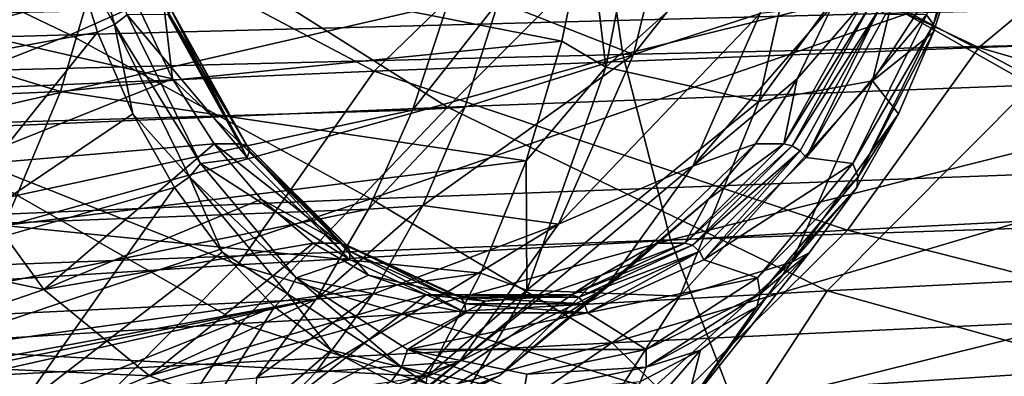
# Model space of a CAD drawing. Header units: metres. Extents: x -240 to 45, y -77 to 27.
# Tile 131 of 256: x -166 to -156, y -8 to -4. Entities that reach past the tile are written whole.
import ezdxf

# ---------------------------------------------------------------- set-up
doc = ezdxf.new("R2010")
doc.units = ezdxf.units.M
doc.layers.add('solid_MASSBILD_K_E_SW0001', color=7, linetype='CONTINUOUS')

msp = doc.modelspace()

# ---------------------------------------------------------------- linework, layer by layer
at = {"layer": 'solid_MASSBILD_K_E_SW0001'}
for points in [[(-165.93486, -4.103402, 351.825226), (-170.069962, -2.123883, 349.749969), (-161.20079, -2.001809, 355.458771)], [(-156.823456, -3.864761, 357.395691), (-165.93486, -4.103402, 351.825226), (-161.20079, -2.001809, 355.458771)], [(-159.819107, -4.317002, 332.520874), (-158.444931, -3.874753, 334.774597), (-157.987274, -1.994762, 334.227509)], [(-159.819107, -4.317002, 332.520874), (-157.987274, -1.994762, 334.227509), (-159.309021, -2.222573, 331.911835)], [(-165.93486, -4.103402, 351.825226), (-174.740524, -4.359144, 345.690338), (-170.069962, -2.123883, 349.749969)], [(-166.160507, -2.108756, 348.199402), (-169.066956, -2.37101, 348.04126), (-168.518585, -4.60553, 347.390381)], [(-165.940277, -3.119738, 347.936737), (-166.160507, -2.108756, 348.199402), (-168.518585, -4.60553, 347.390381)], [(-165.455536, -3.992954, 347.540161), (-165.968292, -2.067185, 348.151245), (-165.940277, -3.119738, 347.936737)], [(-165.455536, -3.992954, 347.540161), (-165.315689, -3.887928, 347.437408), (-165.968292, -2.067185, 348.151245)], [(-153.516571, -2.116086, 333.774597), (-160.313324, -2.247891, 327.415527), (-156.071655, -4.242043, 332.288757)], [(-150.887558, -2.068557, 363.220093), (-160.250015, -2.173175, 358.110413), (-159.935287, -4.31807, 357.639465)], [(-150.887558, -2.068557, 363.220093), (-159.935287, -4.31807, 357.639465), (-150.617996, -4.110104, 362.751862)], [(-156.051498, -2.067559, 336.332855), (-156.640976, -3.886885, 337.099304), (-156.564651, -3.993441, 336.944397)], [(-156.051498, -2.067559, 336.332855), (-156.564651, -3.993441, 336.944397), (-156.257645, -3.120194, 336.403564)], [(-153.516571, -2.116086, 333.774597), (-156.071655, -4.242043, 332.288757), (-149.078033, -3.997161, 338.182281)], [(-160.250015, -2.173175, 358.110413), (-169.327805, -2.287104, 352.420044), (-168.965637, -4.544501, 351.947327)], [(-160.250015, -2.173175, 358.110413), (-168.965637, -4.544501, 351.947327), (-159.935287, -4.31807, 357.639465)], [(-159.819107, -4.317002, 332.520874), (-159.309021, -2.222573, 331.911835), (-161.286255, -3.743263, 330.189545)], [(-160.313324, -2.247891, 327.415527), (-166.634232, -2.384334, 320.614319), (-162.636429, -4.499046, 325.932648)], [(-160.313324, -2.247891, 327.415527), (-162.636429, -4.499046, 325.932648), (-156.071655, -4.242043, 332.288757)], [(-159.698257, -2.270955, 328.296997), (-160.119827, -4.457734, 328.799438), (-160.316055, -2.815424, 327.847198)], [(-157.926544, -2.476564, 330.637054), (-160.119827, -4.457734, 328.799438), (-159.698257, -2.270955, 328.296997)], [(-159.394333, -2.442216, 325.792847), (-152.823074, -2.319314, 331.997162), (-155.495682, -4.651554, 330.410065)], [(-166.634232, -2.384334, 320.614319), (-168.744476, -4.763647, 319.15976), (-162.636429, -4.499046, 325.932648)], [(-165.510559, -2.569578, 319.167023), (-159.394333, -2.442216, 325.792847), (-161.840607, -4.892276, 324.187927)], [(-159.394333, -2.442216, 325.792847), (-155.495682, -4.651554, 330.410065), (-161.840607, -4.892276, 324.187927)], [(-158.459961, -4.830064, 331.273193), (-156.675842, -2.37101, 333.294159), (-157.225052, -4.60553, 333.949402)], [(-157.926544, -2.476564, 330.637054), (-156.675842, -2.37101, 333.294159), (-158.459961, -4.830064, 331.273193)], [(-156.257645, -3.120194, 336.403564), (-157.225052, -4.60553, 333.949402), (-156.675842, -2.37101, 333.294159)], [(-157.926544, -2.476564, 330.637054), (-158.459961, -4.830064, 331.273193), (-160.119827, -4.457734, 328.799438)], [(-171.191208, -2.69997, 312.124756), (-165.510559, -2.569578, 319.167023), (-167.74881, -5.140251, 317.565857)], [(-165.510559, -2.569578, 319.167023), (-161.840607, -4.892276, 324.187927), (-167.74881, -5.140251, 317.565857)], [(-160.316055, -2.815424, 327.847198), (-160.597626, -4.174188, 328.162201), (-165.590851, -3.188348, 322.41452)], [(-160.119827, -4.457734, 328.799438), (-160.597626, -4.174188, 328.162201), (-160.316055, -2.815424, 327.847198)], [(-167.493774, -4.068635, 298.114075), (-166.717987, -3.099154, 298.136749), (-166.48175, -2.915036, 298.28421)], [(-167.493774, -4.068635, 298.114075), (-166.48175, -2.915036, 298.28421), (-167.272385, -3.869265, 298.295471)], [(-165.590851, -3.188348, 322.41452), (-166.040833, -4.720716, 322.730927), (-170.567871, -3.335116, 316.686707)], [(-165.637131, -4.075895, 347.575134), (-165.940277, -3.119738, 347.936737), (-168.518585, -4.60553, 347.390381)], [(-160.597626, -4.174188, 328.162201), (-166.040833, -4.720716, 322.730927), (-165.590851, -3.188348, 322.41452)], [(-165.455536, -3.992954, 347.540161), (-165.940277, -3.119738, 347.936737), (-165.637131, -4.075895, 347.575134)], [(-156.257645, -3.120194, 336.403564), (-156.561539, -4.076397, 336.764618), (-157.225052, -4.60553, 333.949402)], [(-156.564651, -3.993441, 336.944397), (-156.561539, -4.076397, 336.764618), (-156.257645, -3.120194, 336.403564)], [(-166.040833, -4.720716, 322.730927), (-171.095657, -4.937262, 316.98111), (-170.567871, -3.335116, 316.686707)], [(-153.641754, -5.550975, 358.181976), (-156.823456, -3.864761, 357.395691), (-147.430725, -3.64627, 362.368011)], [(-165.205933, -3.784405, 346.410828), (-164.824692, -4.583755, 345.949646), (-167.935867, -3.874777, 346.134155)], [(-161.837158, -3.764714, 329.621552), (-167.072464, -3.878313, 323.888885), (-167.568298, -5.082738, 324.224365)], [(-162.218781, -4.922903, 330.046539), (-161.837158, -3.764714, 329.621552), (-167.568298, -5.082738, 324.224365)], [(-164.91803, -3.784489, 346.652344), (-164.824692, -4.583755, 345.949646), (-165.205933, -3.784405, 346.410828)], [(-164.91803, -3.784489, 346.652344), (-164.079346, -5.290248, 345.652863), (-164.824692, -4.583755, 345.949646)], [(-164.014023, -5.310497, 345.730591), (-164.079346, -5.290248, 345.652863), (-164.91803, -3.784489, 346.652344)], [(-164.014023, -5.310497, 345.730591), (-164.91803, -3.784489, 346.652344), (-164.855911, -3.798972, 346.733887)], [(-164.839432, -3.838599, 346.828217), (-164.876205, -3.884774, 346.913666), (-164.013809, -5.436693, 345.885895)], [(-164.855911, -3.798972, 346.733887), (-164.839432, -3.838599, 346.828217), (-163.988754, -5.365891, 345.814423)], [(-164.014023, -5.310497, 345.730591), (-164.855911, -3.798972, 346.733887), (-163.988754, -5.365891, 345.814423)], [(-163.988754, -5.365891, 345.814423), (-164.839432, -3.838599, 346.828217), (-164.013809, -5.436693, 345.885895)], [(-161.286255, -3.743263, 330.189545), (-161.837158, -3.764714, 329.621552), (-162.218781, -4.922903, 330.046539)], [(-161.649979, -4.891562, 330.622986), (-161.286255, -3.743263, 330.189545), (-162.218781, -4.922903, 330.046539)], [(-159.819107, -4.317002, 332.520874), (-161.286255, -3.743263, 330.189545), (-161.649979, -4.891562, 330.622986)], [(-157.660202, -3.784605, 337.367981), (-158.444931, -3.874753, 334.774597), (-159.176758, -5.532117, 335.649475)], [(-158.043137, -4.583958, 337.82782), (-157.660202, -3.784605, 337.367981), (-159.176758, -5.532117, 335.649475)], [(-158.186234, -5.290248, 338.62973), (-157.347565, -3.784487, 337.630219), (-158.043137, -4.583958, 337.82782)], [(-157.25647, -3.798972, 337.677246), (-157.347565, -3.784487, 337.630219), (-158.186234, -5.290248, 338.62973)], [(-157.25647, -3.798972, 337.677246), (-158.186234, -5.290248, 338.62973), (-158.098358, -5.310497, 338.680573)], [(-157.25647, -3.798972, 337.677246), (-158.098358, -5.310497, 338.680573), (-157.160721, -3.838599, 337.677094)], [(-158.098358, -5.310497, 338.680573), (-158.011383, -5.365891, 338.690887), (-157.160721, -3.838599, 337.677094)], [(-157.347565, -3.784487, 337.630219), (-157.660202, -3.784605, 337.367981), (-158.043137, -4.583958, 337.82782)], [(-157.160721, -3.838599, 337.677094), (-158.011383, -5.365891, 338.690887), (-157.945587, -5.437006, 338.654083)], [(-157.160721, -3.838599, 337.677094), (-157.945587, -5.437006, 338.654083), (-157.08313, -3.885147, 337.626221)], [(-164.824692, -4.583755, 345.949646), (-167.194351, -5.532146, 345.245209), (-167.935867, -3.874777, 346.134155)], [(-162.672485, -5.888103, 352.829102), (-165.93486, -4.103402, 351.825226), (-156.823456, -3.864761, 357.395691)], [(-165.455536, -3.992954, 347.540161), (-164.519485, -5.504384, 346.488525), (-165.315689, -3.887928, 347.437408)], [(-164.013809, -5.436693, 345.885895), (-164.876205, -3.884774, 346.913666), (-165.315689, -3.887928, 347.437408)], [(-164.013809, -5.436693, 345.885895), (-165.315689, -3.887928, 347.437408), (-164.519485, -5.504384, 346.488525)], [(-153.641754, -5.550975, 358.181976), (-162.672485, -5.888103, 352.829102), (-156.823456, -3.864761, 357.395691)], [(-160.635101, -6.162951, 333.495178), (-159.176758, -5.532117, 335.649475), (-158.444931, -3.874753, 334.774597)], [(-160.635101, -6.162951, 333.495178), (-158.444931, -3.874753, 334.774597), (-159.819107, -4.317002, 332.520874)], [(-157.08313, -3.885147, 337.626221), (-157.945587, -5.437006, 338.654083), (-156.640976, -3.886885, 337.099304)], [(-157.945587, -5.437006, 338.654083), (-157.437378, -5.503543, 338.048431), (-156.640976, -3.886885, 337.099304)], [(-156.564651, -3.993441, 336.944397), (-156.640976, -3.886885, 337.099304), (-157.437378, -5.503543, 338.048431)], [(-165.455536, -3.992954, 347.540161), (-165.637131, -4.075895, 347.575134), (-165.256104, -4.962012, 347.121552)], [(-164.639771, -5.646931, 346.567963), (-165.455536, -3.992954, 347.540161), (-165.256104, -4.962012, 347.121552)], [(-164.639771, -5.646931, 346.567963), (-164.519485, -5.504384, 346.488525), (-165.455536, -3.992954, 347.540161)], [(-156.564651, -3.993441, 336.944397), (-157.437378, -5.503543, 338.048431), (-157.380814, -5.647264, 337.917084)], [(-156.564651, -3.993441, 336.944397), (-157.380814, -5.647264, 337.917084), (-156.561539, -4.076397, 336.764618)], [(-149.078033, -3.997161, 338.182281), (-156.071655, -4.242043, 332.288757), (-150.443405, -5.865715, 338.266907)], [(-171.404724, -6.251033, 346.915955), (-174.740524, -4.359144, 345.690338), (-165.93486, -4.103402, 351.825226)], [(-162.672485, -5.888103, 352.829102), (-171.404724, -6.251033, 346.915955), (-165.93486, -4.103402, 351.825226)], [(-165.637131, -4.075895, 347.575134), (-168.518585, -4.60553, 347.390381), (-167.64267, -6.575322, 346.35025)], [(-165.256104, -4.962012, 347.121552), (-165.637131, -4.075895, 347.575134), (-167.64267, -6.575322, 346.35025)], [(-150.617996, -4.110104, 362.751862), (-159.935287, -4.31807, 357.639465), (-159.418961, -6.331787, 356.86673)], [(-150.617996, -4.110104, 362.751862), (-159.418961, -6.331787, 356.86673), (-150.175797, -6.026614, 361.983612)], [(-157.380814, -5.647264, 337.917084), (-156.94252, -4.962536, 337.218323), (-156.561539, -4.076397, 336.764618)], [(-156.561539, -4.076397, 336.764618), (-156.94252, -4.962536, 337.218323), (-157.225052, -4.60553, 333.949402)], [(-160.597626, -4.174188, 328.162201), (-160.986572, -5.473078, 328.598999), (-166.040833, -4.720716, 322.730927)], [(-156.071655, -4.242043, 332.288757), (-162.636429, -4.499046, 325.932648), (-157.496002, -6.22627, 332.301483)], [(-160.119827, -4.457734, 328.799438), (-160.986572, -5.473078, 328.598999), (-160.597626, -4.174188, 328.162201)], [(-156.071655, -4.242043, 332.288757), (-157.496002, -6.22627, 332.301483), (-150.443405, -5.865715, 338.266907)], [(-159.935287, -4.31807, 357.639465), (-168.965637, -4.544501, 351.947327), (-168.37146, -6.663946, 351.171661)], [(-159.935287, -4.31807, 357.639465), (-168.37146, -6.663946, 351.171661), (-159.418961, -6.331787, 356.86673)], [(-159.819107, -4.317002, 332.520874), (-161.649979, -4.891562, 330.622986), (-162.106827, -5.957425, 331.167419)], [(-160.635101, -6.162951, 333.495178), (-159.819107, -4.317002, 332.520874), (-162.106827, -5.957425, 331.167419)], [(-160.977066, -6.877834, 329.838776), (-160.986572, -5.473078, 328.598999), (-160.119827, -4.457734, 328.799438)], [(-158.459961, -4.830064, 331.273193), (-160.977066, -6.877834, 329.838776), (-160.119827, -4.457734, 328.799438)], [(-162.636429, -4.499046, 325.932648), (-168.744476, -4.763647, 319.15976), (-164.116211, -6.604218, 325.873199)], [(-164.824692, -4.583755, 345.949646), (-164.373505, -5.290309, 345.405945), (-167.194351, -5.532146, 345.245209)], [(-164.079346, -5.290248, 345.652863), (-164.373505, -5.290309, 345.405945), (-164.824692, -4.583755, 345.949646)], [(-162.636429, -4.499046, 325.932648), (-164.116211, -6.604218, 325.873199), (-157.496002, -6.22627, 332.301483)], [(-158.4953, -5.290502, 338.370758), (-158.043137, -4.583958, 337.82782), (-159.176758, -5.532117, 335.649475)], [(-158.186234, -5.290248, 338.62973), (-158.043137, -4.583958, 337.82782), (-158.4953, -5.290502, 338.370758)], [(-157.716507, -6.884633, 329.722046), (-161.840607, -4.892276, 324.187927), (-155.495682, -4.651554, 330.410065)], [(-159.317352, -6.943516, 332.295502), (-157.225052, -4.60553, 333.949402), (-158.102127, -6.575322, 334.995422)], [(-158.459961, -4.830064, 331.273193), (-157.225052, -4.60553, 333.949402), (-159.317352, -6.943516, 332.295502)], [(-156.94252, -4.962536, 337.218323), (-158.102127, -6.575322, 334.995422), (-157.225052, -4.60553, 333.949402)], [(-150.923752, -6.542208, 335.656464), (-157.716507, -6.884633, 329.722046), (-155.495682, -4.651554, 330.410065)], [(-166.040833, -4.720716, 322.730927), (-166.651901, -6.174795, 323.173676), (-171.095657, -4.937262, 316.98111)], [(-168.744476, -4.763647, 319.15976), (-170.279999, -6.993074, 319.023163), (-164.116211, -6.604218, 325.873199)], [(-160.986572, -5.473078, 328.598999), (-166.651901, -6.174795, 323.173676), (-166.040833, -4.720716, 322.730927)], [(-164.083755, -7.242529, 323.351135), (-167.74881, -5.140251, 317.565857), (-161.840607, -4.892276, 324.187927)], [(-157.716507, -6.884633, 329.722046), (-164.083755, -7.242529, 323.351135), (-161.840607, -4.892276, 324.187927)], [(-161.649979, -4.891562, 330.622986), (-162.218781, -4.922903, 330.046539), (-162.697525, -5.999347, 330.582001)], [(-162.106827, -5.957425, 331.167419), (-161.649979, -4.891562, 330.622986), (-162.697525, -5.999347, 330.582001)], [(-158.459961, -4.830064, 331.273193), (-159.317352, -6.943516, 332.295502), (-160.977066, -6.877834, 329.838776)], [(-162.218781, -4.922903, 330.046539), (-167.568298, -5.082738, 324.224365), (-168.181961, -6.210556, 324.652283)], [(-162.697525, -5.999347, 330.582001), (-162.218781, -4.922903, 330.046539), (-168.181961, -6.210556, 324.652283)], [(-164.803116, -5.764447, 346.582886), (-165.256104, -4.962012, 347.121552), (-167.64267, -6.575322, 346.35025)], [(-164.639771, -5.646931, 346.567963), (-165.256104, -4.962012, 347.121552), (-164.803116, -5.764447, 346.582886)], [(-156.94252, -4.962536, 337.218323), (-157.394821, -5.764949, 337.757629), (-158.102127, -6.575322, 334.995422)], [(-157.380814, -5.647264, 337.917084), (-157.394821, -5.764949, 337.757629), (-156.94252, -4.962536, 337.218323)], [(-164.083755, -7.242529, 323.351135), (-170.012894, -7.610168, 316.572998), (-167.74881, -5.140251, 317.565857)], [(-164.373505, -5.290309, 345.405945), (-166.220932, -6.870044, 344.078766), (-167.194351, -5.532146, 345.245209)], [(-164.373505, -5.290309, 345.405945), (-163.86203, -5.888639, 344.791748), (-166.220932, -6.870044, 344.078766)], [(-164.079346, -5.290248, 345.652863), (-163.001953, -6.367424, 344.368866), (-164.373505, -5.290309, 345.405945)], [(-163.001953, -6.367424, 344.368866), (-163.86203, -5.888639, 344.791748), (-164.373505, -5.290309, 345.405945)], [(-162.93251, -6.391798, 344.441681), (-163.001953, -6.367424, 344.368866), (-164.079346, -5.290248, 345.652863)], [(-162.93251, -6.391798, 344.441681), (-164.079346, -5.290248, 345.652863), (-164.014023, -5.310497, 345.730591)], [(-164.014023, -5.310497, 345.730591), (-163.988754, -5.365891, 345.814423), (-162.895966, -6.45847, 344.512085)], [(-162.93251, -6.391798, 344.441681), (-164.014023, -5.310497, 345.730591), (-162.895966, -6.45847, 344.512085)], [(-158.4953, -5.290502, 338.370758), (-159.176758, -5.532117, 335.649475), (-160.139999, -6.87002, 336.801178)], [(-159.006912, -5.8888, 338.984863), (-158.4953, -5.290502, 338.370758), (-160.139999, -6.87002, 336.801178)], [(-159.263626, -6.367424, 339.913696), (-158.186234, -5.290248, 338.62973), (-159.006912, -5.8888, 338.984863)], [(-158.098358, -5.310497, 338.680573), (-158.186234, -5.290248, 338.62973), (-159.263626, -6.367424, 339.913696)], [(-158.098358, -5.310497, 338.680573), (-159.263626, -6.367424, 339.913696), (-159.179871, -6.391798, 339.969452)], [(-158.098358, -5.310497, 338.680573), (-159.179871, -6.391798, 339.969452), (-158.011383, -5.365891, 338.690887)], [(-158.186234, -5.290248, 338.62973), (-158.4953, -5.290502, 338.370758), (-159.006912, -5.8888, 338.984863)], [(-162.904694, -6.547543, 344.564117), (-164.013809, -5.436693, 345.885895), (-164.519485, -5.504384, 346.488525)], [(-163.988754, -5.365891, 345.814423), (-164.013809, -5.436693, 345.885895), (-162.904694, -6.547543, 344.564117)], [(-162.895966, -6.45847, 344.512085), (-163.988754, -5.365891, 345.814423), (-162.904694, -6.547543, 344.564117)], [(-159.179871, -6.391798, 339.969452), (-159.104172, -6.45847, 339.993225), (-158.011383, -5.365891, 338.690887)], [(-158.011383, -5.365891, 338.690887), (-159.104172, -6.45847, 339.993225), (-159.054749, -6.547735, 339.975922)], [(-158.011383, -5.365891, 338.690887), (-159.054749, -6.547735, 339.975922), (-157.945587, -5.437006, 338.654083)], [(-157.945587, -5.437006, 338.654083), (-159.054749, -6.547735, 339.975922), (-157.437378, -5.503543, 338.048431)], [(-169.574402, -6.162948, 344.175262), (-167.194351, -5.532146, 345.245209), (-166.220932, -6.870044, 344.078766)], [(-160.986572, -5.473078, 328.598999), (-161.476501, -6.693728, 329.151154), (-166.651901, -6.174795, 323.173676)], [(-164.639771, -5.646931, 346.567963), (-163.481888, -6.745089, 345.251984), (-164.519485, -5.504384, 346.488525)], [(-162.904694, -6.547543, 344.564117), (-164.519485, -5.504384, 346.488525), (-163.481888, -6.745089, 345.251984)], [(-160.0522, -7.450057, 353.024628), (-162.672485, -5.888103, 352.829102), (-153.641754, -5.550975, 358.181976)], [(-161.709427, -7.652498, 334.778015), (-160.139999, -6.87002, 336.801178), (-159.176758, -5.532117, 335.649475)], [(-161.709427, -7.652498, 334.778015), (-159.176758, -5.532117, 335.649475), (-160.635101, -6.162951, 333.495178)], [(-160.977066, -6.877834, 329.838776), (-161.476501, -6.693728, 329.151154), (-160.986572, -5.473078, 328.598999)], [(-151.12738, -7.028625, 358.231293), (-160.0522, -7.450057, 353.024628), (-153.641754, -5.550975, 358.181976)], [(-159.054749, -6.547735, 339.975922), (-158.475403, -6.744649, 339.285461), (-157.437378, -5.503543, 338.048431)], [(-157.380814, -5.647264, 337.917084), (-157.437378, -5.503543, 338.048431), (-158.475403, -6.744649, 339.285461)], [(-164.639771, -5.646931, 346.567963), (-164.803116, -5.764447, 346.582886), (-164.287048, -6.46756, 345.968384)], [(-163.577133, -6.917043, 345.301544), (-164.639771, -5.646931, 346.567963), (-164.287048, -6.46756, 345.968384)], [(-163.577133, -6.917043, 345.301544), (-163.481888, -6.745089, 345.251984), (-164.639771, -5.646931, 346.567963)], [(-157.380814, -5.647264, 337.917084), (-158.475403, -6.744649, 339.285461), (-158.443695, -6.917124, 339.183746)], [(-157.380814, -5.647264, 337.917084), (-158.443695, -6.917124, 339.183746), (-157.394821, -5.764949, 337.757629)], [(-164.803116, -5.764447, 346.582886), (-167.64267, -6.575322, 346.35025), (-166.491043, -8.165277, 344.982025)], [(-164.287048, -6.46756, 345.968384), (-164.803116, -5.764447, 346.582886), (-166.491043, -8.165277, 344.982025)], [(-158.443695, -6.917124, 339.183746), (-157.910812, -6.468011, 338.372223), (-157.394821, -5.764949, 337.757629)], [(-157.394821, -5.764949, 337.757629), (-157.910812, -6.468011, 338.372223), (-158.102127, -6.575322, 334.995422)], [(-150.443405, -5.865715, 338.266907), (-157.496002, -6.22627, 332.301483), (-152.187317, -7.568889, 338.470703)], [(-168.681137, -7.905268, 347.260956), (-171.404724, -6.251033, 346.915955), (-162.672485, -5.888103, 352.829102)], [(-160.0522, -7.450057, 353.024628), (-168.681137, -7.905268, 347.260956), (-162.672485, -5.888103, 352.829102)], [(-163.86203, -5.888639, 344.791748), (-163.299225, -6.367319, 344.119751), (-166.220932, -6.870044, 344.078766)], [(-163.001953, -6.367424, 344.368866), (-163.299225, -6.367319, 344.119751), (-163.86203, -5.888639, 344.791748)], [(-162.106827, -5.957425, 331.167419), (-162.697525, -5.999347, 330.582001), (-163.26535, -6.975709, 331.219757)], [(-162.649475, -6.923133, 331.814148), (-162.106827, -5.957425, 331.167419), (-163.26535, -6.975709, 331.219757)], [(-160.635101, -6.162951, 333.495178), (-162.106827, -5.957425, 331.167419), (-162.649475, -6.923133, 331.814148)], [(-159.006912, -5.8888, 338.984863), (-160.139999, -6.87002, 336.801178), (-161.278854, -7.811103, 338.163116)], [(-159.567337, -6.367455, 339.658936), (-159.006912, -5.8888, 338.984863), (-161.278854, -7.811103, 338.163116)], [(-159.263626, -6.367424, 339.913696), (-159.006912, -5.8888, 338.984863), (-159.567337, -6.367455, 339.658936)], [(-162.697525, -5.999347, 330.582001), (-168.181961, -6.210556, 324.652283), (-168.899002, -7.244025, 325.16687)], [(-163.26535, -6.975709, 331.219757), (-162.697525, -5.999347, 330.582001), (-168.899002, -7.244025, 325.16687)], [(-150.175797, -6.026614, 361.983612), (-159.418961, -6.331787, 356.86673), (-158.71669, -8.153125, 355.815582)], [(-150.175797, -6.026614, 361.983612), (-158.71669, -8.153125, 355.815582), (-149.574417, -7.75978, 360.93869)], [(-169.574402, -6.162948, 344.175262), (-166.220932, -6.870044, 344.078766), (-168.490097, -7.652495, 342.878937)], [(-161.476501, -6.693728, 329.151154), (-167.407227, -7.525885, 323.735992), (-166.651901, -6.174795, 323.173676)], [(-160.635101, -6.162951, 333.495178), (-162.649475, -6.923133, 331.814148), (-163.268723, -7.768734, 332.552124)], [(-161.709427, -7.652498, 334.778015), (-160.635101, -6.162951, 333.495178), (-163.268723, -7.768734, 332.552124)], [(-157.496002, -6.22627, 332.301483), (-164.116211, -6.604218, 325.873199), (-159.324036, -8.035944, 332.419189)], [(-157.496002, -6.22627, 332.301483), (-159.324036, -8.035944, 332.419189), (-152.187317, -7.568889, 338.470703)], [(-159.418961, -6.331787, 356.86673), (-168.37146, -6.663946, 351.171661), (-167.563278, -8.581062, 350.116547)], [(-159.418961, -6.331787, 356.86673), (-167.563278, -8.581062, 350.116547), (-158.71669, -8.153125, 355.815582)], [(-163.299225, -6.367319, 344.119751), (-165.073364, -7.81112, 342.704224), (-166.220932, -6.870044, 344.078766)], [(-163.299225, -6.367319, 344.119751), (-162.697952, -6.716536, 343.402008), (-165.073364, -7.81112, 342.704224)], [(-163.001953, -6.367424, 344.368866), (-162.697952, -6.716536, 343.402008), (-163.299225, -6.367319, 344.119751)], [(-163.001953, -6.367424, 344.368866), (-161.773132, -6.928751, 342.904419), (-162.697952, -6.716536, 343.402008)], [(-161.69899, -6.955272, 342.971619), (-161.773132, -6.928751, 342.904419), (-163.001953, -6.367424, 344.368866)], [(-161.69899, -6.955272, 342.971619), (-163.001953, -6.367424, 344.368866), (-162.93251, -6.391798, 344.441681)], [(-162.93251, -6.391798, 344.441681), (-162.895966, -6.45847, 344.512085), (-161.649567, -7.027822, 343.026703)], [(-161.69899, -6.955272, 342.971619), (-162.93251, -6.391798, 344.441681), (-161.649567, -7.027822, 343.026703)], [(-160.166931, -6.716629, 340.378113), (-159.567337, -6.367455, 339.658936), (-161.278854, -7.811103, 338.163116)], [(-160.492447, -6.92875, 341.378143), (-159.263626, -6.367424, 339.913696), (-160.166931, -6.716629, 340.378113)], [(-159.179871, -6.391798, 339.969452), (-159.263626, -6.367424, 339.913696), (-160.492447, -6.92875, 341.378143)], [(-159.179871, -6.391798, 339.969452), (-160.492447, -6.92875, 341.378143), (-160.413391, -6.955272, 341.439514)], [(-159.179871, -6.391798, 339.969452), (-160.413391, -6.955272, 341.439514), (-159.104172, -6.45847, 339.993225)], [(-159.263626, -6.367424, 339.913696), (-159.567337, -6.367455, 339.658936), (-160.166931, -6.716629, 340.378113)], [(-163.717194, -7.058891, 345.290497), (-164.287048, -6.46756, 345.968384), (-166.491043, -8.165277, 344.982025)], [(-163.577133, -6.917043, 345.301544), (-164.287048, -6.46756, 345.968384), (-163.717194, -7.058891, 345.290497)], [(-162.895966, -6.45847, 344.512085), (-162.904694, -6.547543, 344.564117), (-161.639236, -7.126487, 343.056)], [(-161.649567, -7.027822, 343.026703), (-162.895966, -6.45847, 344.512085), (-161.639236, -7.126487, 343.056)], [(-160.413391, -6.955272, 341.439514), (-160.350571, -7.027822, 341.478607), (-159.104172, -6.45847, 339.993225)], [(-159.104172, -6.45847, 339.993225), (-160.350571, -7.027822, 341.478607), (-160.320221, -7.126552, 341.48407)], [(-159.104172, -6.45847, 339.993225), (-160.320221, -7.126552, 341.48407), (-159.054749, -6.547735, 339.975922)], [(-157.910812, -6.468011, 338.372223), (-159.254929, -8.165277, 336.369781), (-158.102127, -6.575322, 334.995422)], [(-157.910812, -6.468011, 338.372223), (-158.479843, -7.059281, 339.050873), (-159.254929, -8.165277, 336.369781)], [(-158.443695, -6.917124, 339.183746), (-158.479843, -7.059281, 339.050873), (-157.910812, -6.468011, 338.372223)], [(-164.116211, -6.604218, 325.873199), (-170.279999, -6.993074, 319.023163), (-166.025452, -8.524945, 325.903137)], [(-164.116211, -6.604218, 325.873199), (-166.025452, -8.524945, 325.903137), (-159.324036, -8.035944, 332.419189)], [(-161.639236, -7.126487, 343.056), (-162.904694, -6.547543, 344.564117), (-163.481888, -6.745089, 345.251984)], [(-160.453827, -8.71122, 333.650269), (-158.102127, -6.575322, 334.995422), (-159.254929, -8.165277, 336.369781)], [(-159.317352, -6.943516, 332.295502), (-158.102127, -6.575322, 334.995422), (-160.453827, -8.71122, 333.650269)], [(-159.054749, -6.547735, 339.975922), (-160.320221, -7.126552, 341.48407), (-158.475403, -6.744649, 339.285461)], [(-152.127563, -8.436682, 336.36145), (-157.716507, -6.884633, 329.722046), (-150.923752, -6.542208, 335.656464)], [(-161.476501, -6.693728, 329.151154), (-162.059296, -7.818563, 329.810059), (-167.407227, -7.525885, 323.735992)], [(-162.697952, -6.716536, 343.402008), (-162.071152, -6.928715, 342.654694), (-165.073364, -7.81112, 342.704224)], [(-161.773132, -6.928751, 342.904419), (-162.071152, -6.928715, 342.654694), (-162.697952, -6.716536, 343.402008)], [(-160.166931, -6.716629, 340.378113), (-161.278854, -7.811103, 338.163116), (-162.528763, -8.29713, 339.658295)], [(-160.791992, -6.928764, 341.126923), (-160.166931, -6.716629, 340.378113), (-162.528763, -8.29713, 339.658295)], [(-160.977066, -6.877834, 329.838776), (-162.059296, -7.818563, 329.810059), (-161.476501, -6.693728, 329.151154)], [(-160.492447, -6.92875, 341.378143), (-160.166931, -6.716629, 340.378113), (-160.791992, -6.928764, 341.126923)], [(-162.339188, -7.715666, 343.826233), (-163.481888, -6.745089, 345.251984), (-163.577133, -6.917043, 345.301544)], [(-161.639236, -7.126487, 343.056), (-163.481888, -6.745089, 345.251984), (-162.273605, -7.52438, 343.812012)], [(-162.339188, -7.715666, 343.826233), (-162.273605, -7.52438, 343.812012), (-163.481888, -6.745089, 345.251984)], [(-160.320221, -7.126552, 341.48407), (-159.684189, -7.524271, 340.726044), (-158.475403, -6.744649, 339.285461)], [(-158.443695, -6.917124, 339.183746), (-158.475403, -6.744649, 339.285461), (-159.684189, -7.524271, 340.726044)], [(-168.490097, -7.652495, 342.878937), (-166.220932, -6.870044, 344.078766), (-165.073364, -7.81112, 342.704224)], [(-162.071152, -6.928715, 342.654694), (-163.818161, -8.297135, 341.201355), (-165.073364, -7.81112, 342.704224)], [(-159.016647, -8.879168, 330.388672), (-164.083755, -7.242529, 323.351135), (-157.716507, -6.884633, 329.722046)], [(-162.649475, -6.923133, 331.814148), (-163.26535, -6.975709, 331.219757), (-163.912201, -7.831453, 331.94931)], [(-163.268723, -7.768734, 332.552124), (-162.649475, -6.923133, 331.814148), (-163.912201, -7.831453, 331.94931)], [(-162.071152, -6.928715, 342.654694), (-161.430771, -7, 341.89151), (-163.818161, -8.297135, 341.201355)], [(-163.577133, -6.917043, 345.301544), (-163.717194, -7.058891, 345.290497), (-163.101852, -7.530008, 344.559143)], [(-162.339188, -7.715666, 343.826233), (-163.577133, -6.917043, 345.301544), (-163.101852, -7.530008, 344.559143)], [(-162.979752, -8.699694, 336.295044), (-161.278854, -7.811103, 338.163116), (-160.139999, -6.87002, 336.801178)], [(-162.979752, -8.699694, 336.295044), (-160.139999, -6.87002, 336.801178), (-161.709427, -7.652498, 334.778015)], [(-161.430771, -7, 341.89151), (-160.791992, -6.928764, 341.126923), (-162.528763, -8.29713, 339.658295)], [(-160.977066, -6.877834, 329.838776), (-162.1884, -8.916481, 331.266937), (-162.059296, -7.818563, 329.810059)], [(-159.317352, -6.943516, 332.295502), (-162.1884, -8.916481, 331.266937), (-160.977066, -6.877834, 329.838776)], [(-159.317352, -6.943516, 332.295502), (-160.453827, -8.71122, 333.650269), (-162.1884, -8.916481, 331.266937)], [(-161.773132, -6.928751, 342.904419), (-161.430771, -7, 341.89151), (-162.071152, -6.928715, 342.654694)], [(-161.773132, -6.928751, 342.904419), (-160.492447, -6.92875, 341.378143), (-161.430771, -7, 341.89151)], [(-160.413391, -6.955272, 341.439514), (-160.492447, -6.92875, 341.378143), (-161.773132, -6.928751, 342.904419)], [(-160.413391, -6.955272, 341.439514), (-161.773132, -6.928751, 342.904419), (-161.69899, -6.955272, 342.971619)], [(-160.492447, -6.92875, 341.378143), (-160.791992, -6.928764, 341.126923), (-161.430771, -7, 341.89151)], [(-158.443695, -6.917124, 339.183746), (-159.684189, -7.524271, 340.726044), (-159.681717, -7.715625, 340.65918)], [(-158.443695, -6.917124, 339.183746), (-159.681717, -7.715625, 340.65918), (-158.479843, -7.059281, 339.050873)], [(-159.016647, -8.879168, 330.388672), (-157.716507, -6.884633, 329.722046), (-152.127563, -8.436682, 336.36145)], [(-170.279999, -6.993074, 319.023163), (-172.271713, -9.027889, 318.95874), (-166.025452, -8.524945, 325.903137)], [(-163.26535, -6.975709, 331.219757), (-168.899002, -7.244025, 325.16687), (-169.697968, -8.165966, 325.770874)], [(-169.494049, -8.220683, 326.130829), (-163.26535, -6.975709, 331.219757), (-169.697968, -8.165966, 325.770874)], [(-169.494049, -8.220683, 326.130829), (-169.191452, -8.306541, 326.678314), (-163.26535, -6.975709, 331.219757)], [(-169.191452, -8.306541, 326.678314), (-163.912201, -7.831453, 331.94931), (-163.26535, -6.975709, 331.219757)], [(-161.430771, -7, 341.89151), (-162.528763, -8.29713, 339.658295), (-163.818161, -8.297135, 341.201355)], [(-161.69899, -6.955272, 342.971619), (-161.649567, -7.027822, 343.026703), (-160.350571, -7.027822, 341.478607)], [(-160.413391, -6.955272, 341.439514), (-161.69899, -6.955272, 342.971619), (-160.350571, -7.027822, 341.478607)], [(-161.649567, -7.027822, 343.026703), (-161.639236, -7.126487, 343.056), (-160.320221, -7.126552, 341.48407)], [(-160.350571, -7.027822, 341.478607), (-161.649567, -7.027822, 343.026703), (-160.320221, -7.126552, 341.48407)], [(-158.68074, -8.802062, 352.114777), (-160.0522, -7.450057, 353.024628), (-151.12738, -7.028625, 358.231293)], [(-149.881958, -8.305767, 357.294495), (-158.68074, -8.802062, 352.114777), (-151.12738, -7.028625, 358.231293)], [(-163.717194, -7.058891, 345.290497), (-166.491043, -8.165277, 344.982025), (-165.13121, -9.283511, 343.365631)], [(-163.101852, -7.530008, 344.559143), (-163.717194, -7.058891, 345.290497), (-165.13121, -9.283511, 343.365631)], [(-160.320221, -7.126552, 341.48407), (-161.639236, -7.126487, 343.056), (-162.273605, -7.52438, 343.812012)], [(-160.320221, -7.126552, 341.48407), (-162.273605, -7.52438, 343.812012), (-159.684189, -7.524271, 340.726044)], [(-159.681717, -7.715625, 340.65918), (-159.093613, -7.530333, 339.783661), (-158.479843, -7.059281, 339.050873)], [(-158.479843, -7.059281, 339.050873), (-159.093613, -7.530333, 339.783661), (-159.254929, -8.165277, 336.369781)], [(-165.482101, -9.341562, 323.975189), (-170.012894, -7.610168, 316.572998), (-164.083755, -7.242529, 323.351135)], [(-165.482101, -9.341562, 323.975189), (-164.083755, -7.242529, 323.351135), (-159.016647, -8.879168, 330.388672)], [(-167.178146, -9.338589, 346.381195), (-168.681137, -7.905268, 347.260956), (-160.0522, -7.450057, 353.024628)], [(-158.68074, -8.802062, 352.114777), (-167.178146, -9.338589, 346.381195), (-160.0522, -7.450057, 353.024628)], [(-162.059296, -7.818563, 329.810059), (-168.288483, -8.75007, 324.409607), (-167.407227, -7.525885, 323.735992)], [(-162.45166, -7.87239, 343.785492), (-163.101852, -7.530008, 344.559143), (-165.13121, -9.283511, 343.365631)], [(-162.339188, -7.715666, 343.826233), (-163.101852, -7.530008, 344.559143), (-162.45166, -7.87239, 343.785492)], [(-161.010452, -7.988888, 342.242706), (-162.273605, -7.52438, 343.812012), (-162.339188, -7.715666, 343.826233)], [(-162.273605, -7.52438, 343.812012), (-160.978989, -7.790371, 342.269135), (-159.684189, -7.524271, 340.726044)], [(-161.010452, -7.988888, 342.242706), (-160.978989, -7.790371, 342.269135), (-162.273605, -7.52438, 343.812012)], [(-159.681717, -7.715625, 340.65918), (-159.684189, -7.524271, 340.726044), (-160.978989, -7.790371, 342.269135)], [(-159.093613, -7.530333, 339.783661), (-160.615799, -9.283511, 337.991425), (-159.254929, -8.165277, 336.369781)], [(-159.093613, -7.530333, 339.783661), (-159.742935, -7.872633, 340.558167), (-160.615799, -9.283511, 337.991425)], [(-159.681717, -7.715625, 340.65918), (-159.742935, -7.872633, 340.558167), (-159.093613, -7.530333, 339.783661)], [(-152.187317, -7.568889, 338.470703), (-159.324036, -8.035944, 332.419189), (-154.1371, -9.040418, 338.884705)], [(-171.511948, -9.816765, 317.148743), (-170.012894, -7.610168, 316.572998), (-165.482101, -9.341562, 323.975189)], [(-168.490097, -7.652495, 342.878937), (-165.073364, -7.81112, 342.704224), (-167.211227, -8.699692, 341.350342)], [(-161.709427, -7.652498, 334.778015), (-163.953491, -8.481819, 333.368195), (-164.6931, -9.051299, 334.249664)], [(-162.979752, -8.699694, 336.295044), (-161.709427, -7.652498, 334.778015), (-164.6931, -9.051299, 334.249664)], [(-161.709427, -7.652498, 334.778015), (-163.268723, -7.768734, 332.552124), (-163.953491, -8.481819, 333.368195)], [(-163.953491, -8.481819, 333.368195), (-163.268723, -7.768734, 332.552124), (-163.912201, -7.831453, 331.94931)], [(-162.339188, -7.715666, 343.826233), (-162.45166, -7.87239, 343.785492), (-161.779404, -8.080046, 342.985229)], [(-162.339188, -7.715666, 343.826233), (-161.779404, -8.080046, 342.985229), (-161.096756, -8.149871, 342.172272)], [(-161.010452, -7.988888, 342.242706), (-162.339188, -7.715666, 343.826233), (-161.096756, -8.149871, 342.172272)], [(-159.681717, -7.715625, 340.65918), (-161.010452, -7.988888, 342.242706), (-159.742935, -7.872633, 340.558167)], [(-159.681717, -7.715625, 340.65918), (-160.978989, -7.790371, 342.269135), (-161.010452, -7.988888, 342.242706)], [(-149.574417, -7.75978, 360.93869), (-158.71669, -8.153125, 355.815582), (-157.849716, -9.726665, 354.518005)], [(-149.574417, -7.75978, 360.93869), (-157.849716, -9.726665, 354.518005), (-148.832062, -9.256838, 359.648926)], [(-167.211227, -8.699692, 341.350342), (-165.073364, -7.81112, 342.704224), (-163.818161, -8.297135, 341.201355)], [(-164.373932, -9.240139, 337.960236), (-162.528763, -8.29713, 339.658295), (-161.278854, -7.811103, 338.163116)], [(-164.373932, -9.240139, 337.960236), (-161.278854, -7.811103, 338.163116), (-162.979752, -8.699694, 336.295044)]]:
    msp.add_3dface(points, dxfattribs=at)

doc.saveas('drawing.dxf')
